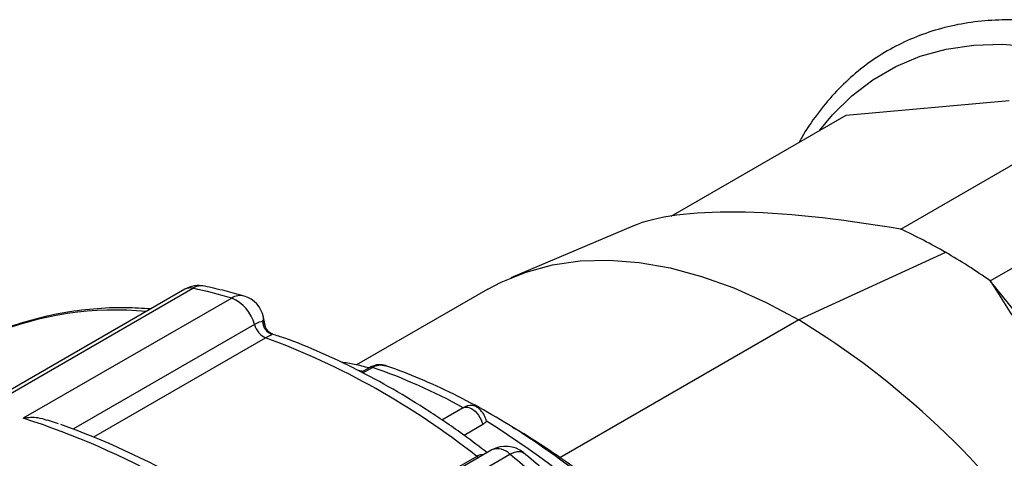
# Model space of a CAD drawing. Header units: inches. Extents: x 0 to 44, y 0 to 34.
# Tile 15 of 18: x 34.4 to 37.2, y 29.4 to 30.7. Entities that reach past the tile are written whole.
import ezdxf

# ---------------------------------------------------------------- set-up
doc = ezdxf.new("R2010")
doc.units = ezdxf.units.IN
doc.header["$LTSCALE"] = 4
doc.header["$MEASUREMENT"] = 0

msp = doc.modelspace()

# ---------------------------------------------------------------- linework, layer by layer
for p, q in [((36.78, 30.4056), (37.2446, 30.4471)), ((36.2815, 30.1178), (36.78, 30.4056)), ((37.1907, 29.9329), (37.8866, 30.3347)), ((36.936, 30.0799), (37.2932, 30.2861)), ((36.1724, 30.089), (35.8248, 29.9414)), ((37.0633, 30.0142), (36.6458, 29.8213)), ((38.0426, 28.873), (37.1907, 29.9329)), ((34.3255, 29.5689), (34.9193, 29.9117)), ((34.8968, 29.9089), (34.3278, 29.5804)), ((35.7599, 29.9091), (35.3858, 29.6931)), ((35.03, 29.8838), (34.4362, 29.5411)), ((35.1254, 29.8055), (35.1205, 29.8295)), ((36.6458, 29.8213), (35.9651, 29.4284)), ((35.0949, 29.8081), (34.5793, 29.5105)), ((34.637, 29.4884), (35.1261, 29.7707)), ((35.1458, 29.7808), (35.1464, 29.7805)), ((35.1464, 29.7805), (35.1466, 29.7804)), ((35.4235, 29.6859), (35.3999, 29.6723)), ((35.4033, 29.6705), (35.4306, 29.6862)), ((35.6894, 29.5711), (35.6284, 29.5359)), ((34.537, 29.5251), (34.5051, 29.536)), ((35.745, 29.5229), (35.692, 29.4923)), ((35.7713, 29.4506), (35.226, 29.1358)), ((35.7279, 29.4324), (35.2267, 29.1431)), ((35.2288, 29.0955), (35.8226, 29.4383)), ((35.7279, 29.4324), (35.7339, 29.429))]:
    msp.add_line(p, q)
at = {"flags": 128}
for points in [[(36.7053, 30.3625), (36.7415, 30.4066), (36.7962, 30.4606), (36.8563, 30.5065), (36.9214, 30.5441), (36.9912, 30.5732), (37.0654, 30.5936), (37.1434, 30.6051), (37.2248, 30.6078), (37.3092, 30.6016)], [(35.7599, 29.9091), (35.7978, 29.9292), (35.8687, 29.9581), (35.9438, 29.9782), (36.0228, 29.9895), (36.1053, 29.9918), (36.1907, 29.9853), (36.2787, 29.9698), (36.3686, 29.9455), (36.4602, 29.9125), (36.5527, 29.8711), (36.6458, 29.8213)], [(35.3914, 29.6784), (35.3998, 29.6763), (35.4048, 29.6751)], [(35.6894, 29.5711), (35.6932, 29.5727), (35.7026, 29.5729), (35.7131, 29.5688), (35.7236, 29.5608), (35.733, 29.5497), (35.7404, 29.5366), (35.745, 29.5229)], [(35.8226, 29.4383), (35.8332, 29.4435), (35.843, 29.4463), (35.8515, 29.4467), (35.8585, 29.4446), (35.8609, 29.4429)]]:
    msp.add_lwpolyline(points, dxfattribs=at)
for centre, radius, start, end in [((36.3174, 28.726), 1.4886, 59.9248, 65.4425), ((36.1902, 28.5058), 1.7429, 54.9689, 59.9357), ((34.9362, 29.8407), 0.0787, 78.1332, 119.9973), ((34.9116, 29.8816), 0.0311, 75.7547, 118.5271), ((34.9436, 29.872), 0.0466, 79.2319, 121.5057), ((34.6141, 28.4647), 1.4788, 73.6664, 78.0907), ((35.0539, 29.8463), 0.0445, 74.9891, 122.5155), ((34.9861, 29.7805), 0.1123, 14.2593, 66.9796), ((35.0433, 29.8137), 0.0787, 11.5647, 73.7079), ((34.6993, 28.9209), 0.9288, 84.5741, 112.3389), ((35.1039, 29.8268), 0.0168, 325.0131, 9.2179), ((35.3944, 27.7719), 2.4012, 34.7168, 58.5915), ((34.3703, 27.7218), 2.1838, 51.5633, 69.7522), ((34.8924, 28.1296), 1.647, 61.0647, 70.9279), ((35.7131, 29.5302), 0.0472, 87.9493, 119.9973), ((33.7432, 27.3805), 2.269, 49.0999, 72.2156), ((34.2325, 27.1164), 2.8565, 34.89, 57.7738), ((33.7774, 27.3885), 2.2679, 50.3124, 70.2702), ((35.8107, 29.3824), 0.0787, 50.2947, 119.9973), ((35.788, 29.4071), 0.0466, 42.0664, 111.0239), ((33.7715, 26.9696), 3.2095, 47.6399, 50.279)]:
    msp.add_arc(centre, radius, start, end)
for centre, major_axis, ratio, start_param, end_param in [((38.0031, 29.3337), (1.917, -0.677), 0.217727, 2.235934, 2.907904), ((38.1143, 29.2695), (-1.081, 1.1806), 0.202685, 0.80195, 1.723826)]:
    msp.add_ellipse(centre, major_axis=major_axis, ratio=ratio, start_param=start_param, end_param=end_param)
for points, knots in [([(39.0744, 28.3268), (39.0746, 28.3396), (39.0753, 28.3863), (39.07, 28.4703), (39.0587, 28.5783), (39.0409, 28.6887), (39.0172, 28.8006), (38.9876, 28.9137), (38.9523, 29.0273), (38.9115, 29.1409), (38.8653, 29.254), (38.8141, 29.3661), (38.7579, 29.4766), (38.6972, 29.585), (38.6322, 29.6908), (38.5632, 29.7935), (38.4905, 29.8926), (38.4144, 29.9876), (38.3354, 30.0781), (38.2538, 30.1636), (38.17, 30.2437), (38.0843, 30.3181), (37.9971, 30.3864), (37.9089, 30.4482), (37.82, 30.5032), (37.7308, 30.5512), (37.6419, 30.5918), (37.5535, 30.6249), (37.4661, 30.6502), (37.3802, 30.6676), (37.2962, 30.6769), (37.2146, 30.6781), (37.1358, 30.6713), (37.0604, 30.6564), (36.9886, 30.6336), (36.9209, 30.6031), (36.8576, 30.5651), (36.7989, 30.5198), (36.745, 30.4677), (36.6966, 30.4081), (36.664, 30.3616), (36.6493, 30.3332), (36.647, 30.3289)], [0, 0, 0, 0, 0.009787, 0.035888, 0.061982, 0.088067, 0.114141, 0.140203, 0.166255, 0.192297, 0.218332, 0.244361, 0.270385, 0.296408, 0.322431, 0.348456, 0.374484, 0.400518, 0.426559, 0.45261, 0.478672, 0.504747, 0.530837, 0.556942, 0.583062, 0.609195, 0.635336, 0.661475, 0.687598, 0.713686, 0.739714, 0.765656, 0.791485, 0.817185, 0.842753, 0.86821, 0.893595, 0.918959, 0.944344, 0.9698, 0.995364, 1, 1, 1, 1]), ([(35.0654, 29.8893), (35.0473, 29.8944), (35.0094, 29.9051), (34.9719, 29.9134), (34.9523, 29.9177)], [0, 0, 0, 0, 0.479244, 1, 1, 1, 1]), ([(34.7995, 29.8527), (34.7759, 29.8542), (34.7205, 29.8577), (34.6361, 29.8537), (34.5463, 29.8423), (34.4604, 29.8221), (34.3986, 29.8031), (34.3667, 29.7885), (34.3609, 29.7859)], [0, 0, 0, 0, 0.150476, 0.353368, 0.555253, 0.756067, 0.955861, 1, 1, 1, 1]), ([(35.1247, 29.8062), (35.1246, 29.8073), (35.1242, 29.8128), (35.1206, 29.8152), (35.1177, 29.8171)], [0, 0, 0, 0, 0.203483, 1, 1, 1, 1]), ([(35.1473, 29.7809), (35.1442, 29.7823), (35.1383, 29.785), (35.1316, 29.7916), (35.127, 29.799), (35.1258, 29.8041), (35.1252, 29.8066)], [0, 0, 0, 0, 0.2758574, 0.5339645, 0.775046, 1, 1, 1, 1]), ([(35.7577, 29.4427), (35.7365, 29.4591), (35.6816, 29.5012), (35.592, 29.5618), (35.4895, 29.6249), (35.3866, 29.6808), (35.2839, 29.729), (35.2036, 29.7623), (35.1581, 29.7768), (35.1464, 29.7806)], [0, 0, 0, 0, 0.105892, 0.272981, 0.440164, 0.607427, 0.774744, 0.942057, 1, 1, 1, 1]), ([(35.421, 29.6844), (35.4072, 29.6881), (35.3804, 29.6953), (35.3543, 29.699), (35.3416, 29.7008)], [0, 0, 0, 0, 0.515351, 1, 1, 1, 1]), ([(35.4306, 29.6862), (35.4297, 29.6865), (35.4279, 29.687), (35.4255, 29.6868), (35.4242, 29.6862), (35.4236, 29.6859)], [0, 0, 0, 0, 0.349396, 0.698792, 1, 1, 1, 1]), ([(35.4678, 29.6911), (35.4642, 29.6921), (35.457, 29.694), (35.4457, 29.6937), (35.4344, 29.6913), (35.4272, 29.6878), (35.4237, 29.686)], [0, 0, 0, 0, 0.252228, 0.503992, 0.753853, 1, 1, 1, 1]), ([(35.4306, 29.6862), (35.4368, 29.6891), (35.4495, 29.695), (35.4615, 29.6922), (35.4677, 29.6907)], [0, 0, 0, 0, 0.487818, 1, 1, 1, 1]), ([(36.5795, 28.8003), (36.5769, 28.8038), (36.5483, 28.843), (36.4914, 28.9153), (36.4074, 29.0152), (36.3204, 29.1101), (36.231, 29.1999), (36.1395, 29.2841), (36.0462, 29.3625), (35.9515, 29.4346), (35.8557, 29.5002), (35.7593, 29.559), (35.6625, 29.6107), (35.5676, 29.6542), (35.5027, 29.6792), (35.4701, 29.6903), (35.4678, 29.6911)], [0, 0, 0, 0, 0.007974, 0.090256, 0.172574, 0.254928, 0.337325, 0.419771, 0.502272, 0.584833, 0.667454, 0.750132, 0.832858, 0.915615, 0.99384, 1, 1, 1, 1]), ([(35.7557, 29.5329), (35.7543, 29.5375), (35.7516, 29.5463), (35.7443, 29.5582), (35.7361, 29.5675), (35.7275, 29.5737), (35.7202, 29.5771), (35.7162, 29.577), (35.7147, 29.577)], [0, 0, 0, 0, 0.2048608, 0.3962573, 0.5744118, 0.7395177, 0.9046237, 1, 1, 1, 1]), ([(34.5048, 29.5349), (34.496, 29.5377), (34.4738, 29.5448), (34.4503, 29.5425), (34.4362, 29.5411)], [0, 0, 0, 0, 0.398485, 1, 1, 1, 1]), ([(35.7557, 29.5329), (35.7553, 29.5322), (35.7543, 29.5307), (35.7525, 29.5285), (35.7503, 29.5265), (35.7479, 29.5247), (35.746, 29.5235), (35.745, 29.5229)], [0, 0, 0, 0, 0.20125, 0.400212, 0.598547, 0.797927, 1, 1, 1, 1]), ([(36.5266, 28.8947), (36.5114, 28.9138), (36.4693, 28.9665), (36.3971, 29.0479), (36.3107, 29.1386), (36.2219, 29.2238), (36.1311, 29.3033), (36.0388, 29.3769), (35.9452, 29.4435), (35.8753, 29.4896), (35.8366, 29.5111), (35.8295, 29.515)], [0, 0, 0, 0, 0.0729111, 0.2009819, 0.3291174, 0.4573296, 0.585629, 0.7140237, 0.842518, 0.9711104, 1, 1, 1, 1]), ([(35.7468, 29.4364), (35.7453, 29.4366), (35.7385, 29.4377), (35.7326, 29.4348), (35.7279, 29.4324)], [0, 0, 0, 0, 0.206808, 1, 1, 1, 1]), ([(35.9716, 29.3466), (35.9541, 29.3624), (35.9174, 29.3955), (35.8803, 29.4267), (35.861, 29.4429)], [0, 0, 0, 0, 0.479317, 1, 1, 1, 1])]:
    msp.add_open_spline(points, degree=3, knots=knots)
for points in [[(35.1177, 29.8171), (35.1131, 29.8168), (35.1049, 29.8139), (35.0949, 29.8081)], [(35.1177, 29.8171), (35.1181, 29.8088), (35.1241, 29.7924), (35.1381, 29.7829), (35.1458, 29.7808)], [(35.0949, 29.8081), (35.0973, 29.7999), (35.1064, 29.783), (35.1198, 29.7729), (35.1261, 29.7707)], [(35.1261, 29.7707), (35.136, 29.7765), (35.1432, 29.7797), (35.1458, 29.7808)]]:
    msp.add_open_spline(points, degree=3)

doc.saveas('drawing.dxf')
